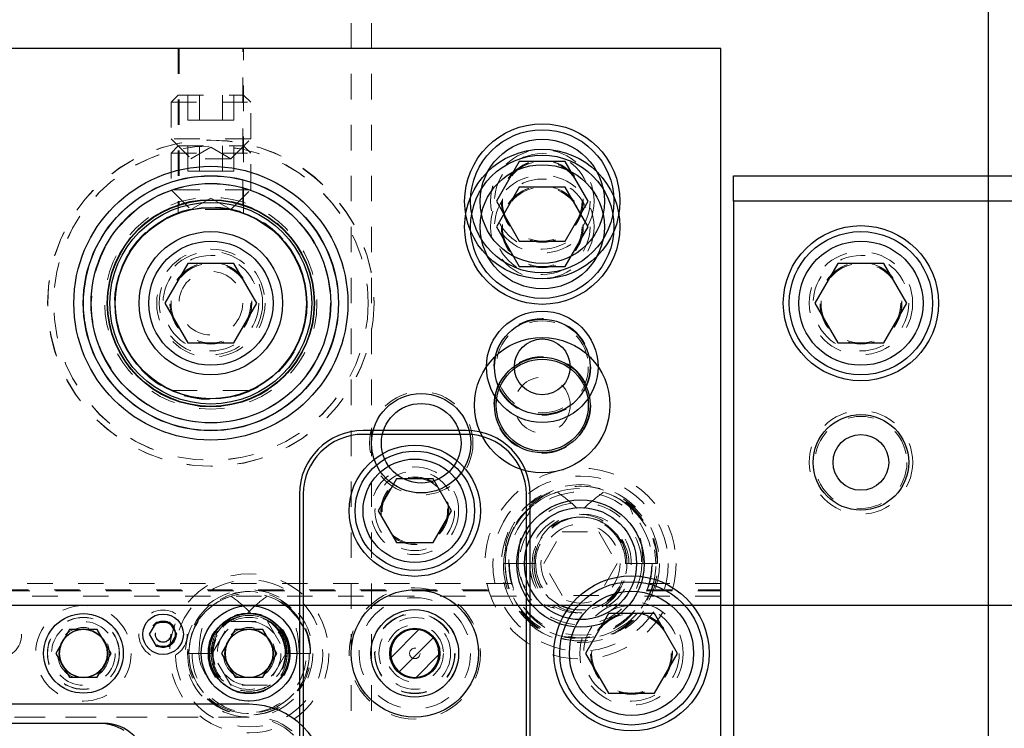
# Model space of a CAD drawing. Header units: inches. Extents: x 1802 to 2468, y -208 to -72.
# Tile 237 of 256: x 2006.64 to 2010.5, y -86.91 to -84.13. Entities that reach past the tile are written whole.
import ezdxf

# ---------------------------------------------------------------- set-up
doc = ezdxf.new("R2010")
doc.units = ezdxf.units.IN
doc.header["$LTSCALE"] = 0.5
doc.header["$MEASUREMENT"] = 0
doc.linetypes.add('HIDDEN', pattern=[0.225, 0.15, -0.075])
for name, color, linetype in [('APP-M-S', 30, 'Continuous'), ('APP-M-S2', 1, 'Continuous'), ('DIE-M-S', 8, 'Continuous'), ('DIE-M-S2', 1, 'Continuous'), ('DIE-M-S3', 8, 'Continuous'), ('DSS-M-S', 53, 'Continuous'), ('DST-M-S', 53, 'Continuous'), ('PAD-M-S', 135, 'Continuous'), ('PBU-M-S', 8, 'Continuous'), ('PUN-M-S', 8, 'Continuous'), ('RAI-M-S', 8, 'Continuous'), ('ST1-M-S', 193, 'Continuous'), ('ST2-M-S', 193, 'Continuous'), ('SVD-M-S', 8, 'Continuous'), ('SVE-M-S', 8, 'Continuous'), ('SVF-M-S', 8, 'Continuous')]:
    doc.layers.add(name, color=color, linetype=linetype)

msp = doc.modelspace()

# ---------------------------------------------------------------- hatches: boundary and pattern name
at = {"layer": 'APP-M-S2'}
h = msp.add_hatch(dxfattribs=at)
h.set_pattern_fill('ANSI31', color=256, scale=0.5, style=0)
h.set_pattern_definition([(45, (70.28118, 1e-14), (-0.0441941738, 0.0441941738), [])])
h.paths.add_polyline_path([(2008.18748, -86.7126, 1), (2008.18748, -86.5236, 1)])
h.paths.add_polyline_path([(2008.18748, -89.9626, 1), (2008.18748, -89.7736, 1)])
h.paths.add_polyline_path([(2007.48465, -89.42298), (2007.48465, -88.34298, 0.4142136), (2007.46965, -88.32798), (2007.41178, -88.32798, 0.6707333), (2007.38369, -88.39647, -0.2007469), (2007.38965, -88.41071), (2007.38965, -89.42298, 0.4142136), (2007.40465, -89.43798), (2007.46965, -89.43798, 0.4142136)])
h.paths.add_polyline_path([(2007.03532, -89.42298), (2007.03532, -88.41071, -0.2007469), (2007.04128, -88.39647, 0.6707333), (2007.01319, -88.32798), (2006.95532, -88.32798, 0.4142136), (2006.94032, -88.34298), (2006.94032, -89.42298, 0.4142136), (2006.95532, -89.43798), (2007.02032, -89.43798, 0.4142136)])
h.paths.add_polyline_path([(2006.83465, -88.14322), (2006.83465, -87.06322, 0.4142136), (2006.81965, -87.04822), (2006.75465, -87.04822, 0.4142136), (2006.73965, -87.06322), (2006.73965, -88.07549, -0.2007469), (2006.73369, -88.08974, 0.6707333), (2006.76178, -88.15822), (2006.81965, -88.15822, 0.4142136)])
h.paths.add_polyline_path([(2006.38532, -88.07549), (2006.38532, -87.06322, 0.4142136), (2006.37032, -87.04822), (2006.30532, -87.04822, 0.4142136), (2006.29032, -87.06322), (2006.29032, -88.14322, 0.4142136), (2006.30532, -88.15822), (2006.36319, -88.15822, 0.6707333), (2006.39128, -88.08974, -0.2007469)])
h.paths.add_polyline_path([(2005.49685, -89.73111), (2005.53511, -89.5553, 0.0536198), (2005.53965, -89.51311), (2005.53965, -89.4836, 0.4142136), (2005.51965, -89.4636), (2005.45465, -89.4636, 0.4142136), (2005.43965, -89.4786), (2005.43965, -89.51311, -0.0536198), (2005.4374, -89.53403), (2005.39914, -89.70985, -0.3527589), (2005.35105, -89.7486), (2005.17392, -89.7486, -0.3527589), (2005.12583, -89.70985), (2005.08757, -89.53403, -0.0536198), (2005.08532, -89.51311), (2005.08532, -89.4786, 0.4142136), (2005.07032, -89.4636), (2005.00532, -89.4636, 0.4142136), (2004.98532, -89.4836), (2004.98532, -89.51311, 0.0536198), (2004.98986, -89.5553), (2005.02812, -89.73111, 0.3527589), (2005.17392, -89.8486), (2005.35105, -89.8486, 0.3527589)])
h.paths.add_polyline_path([(2005.49685, -86.75509, 0.3527589), (2005.35105, -86.63761), (2005.17392, -86.63761, 0.3527589), (2005.02812, -86.75509), (2004.98986, -86.9309, 0.0536198), (2004.98532, -86.9731), (2004.98532, -87.00261, 0.4142136), (2005.00532, -87.02261), (2005.07032, -87.02261, 0.4142136), (2005.08532, -87.00761), (2005.08532, -86.9731, -0.0536198), (2005.08757, -86.95217), (2005.12583, -86.77636, -0.3527589), (2005.17392, -86.73761), (2005.35105, -86.73761, -0.3527589), (2005.39914, -86.77636), (2005.4374, -86.95217, -0.0536198), (2005.43965, -86.9731), (2005.43965, -87.00761, 0.4142136), (2005.45465, -87.02261), (2005.51965, -87.02261, 0.4142136), (2005.53965, -87.00261), (2005.53965, -86.9731, 0.0536198), (2005.53511, -86.9309)])

# ---------------------------------------------------------------- linework, layer by layer
at = {"layer": 'APP-M-S', "linetype": 'Continuous', "lineweight": 25}
for p, q in [((2006.88748, -86.4306), (2006.23748, -86.4306)), ((2007.53748, -86.4306), (2006.88748, -86.4306)), ((2008.18748, -86.4306), (2007.53748, -86.4306)), ((2008.83748, -86.4306), (2008.18748, -86.4306)), ((2018.83748, -86.4306), (2008.83748, -86.4306))]:
    msp.add_line(p, q, dxfattribs=at)
for centre, start, end in [((2006.88748, -86.6181), 90, 270), ((2006.88748, -86.6181), 270, 90), ((2007.53748, -86.6181), 90, 270), ((2007.53748, -86.6181), 270, 90), ((2008.18748, -86.6181), 90, 270), ((2008.18748, -86.6181), 270, 90)]:
    msp.add_arc(centre, 0.0945, start, end, dxfattribs=at)
at = {"layer": 'DIE-M-S', "linetype": 'Continuous', "lineweight": 25}
for p, q in [((2009.38748, -84.2431), (1994.88748, -84.2431)), ((2009.38748, -91.7931), (2009.38748, -84.2431)), ((2006.96748, -86.8931), (2006.15748, -86.8931))]:
    msp.add_line(p, q, dxfattribs=at)
for centre, radius in [((2008.68748, -84.8431), 0.3045), ((2007.38748, -85.2431), 0.5006), ((2008.68748, -85.4931), 0.21875), ((2008.68748, -85.4931), 0.1875), ((2008.21248, -85.7931), 0.195), ((2008.21248, -85.7931), 0.15625), ((2008.18748, -86.6181), 0.25), ((2007.53748, -86.6181), 0.1875), ((2006.88748, -86.6181), 0.09475)]:
    msp.add_circle(centre, radius, dxfattribs=at)
at = {"layer": 'DIE-M-S', "linetype": 'HIDDEN', "lineweight": 18}
for centre, radius in [((2007.38748, -85.2431), 0.64), ((2008.68748, -84.8431), 0.203)]:
    msp.add_circle(centre, radius, dxfattribs=at)
at = {"layer": 'DIE-M-S', "linetype": 'Continuous', "lineweight": 25}
msp.add_arc((2006.96748, -87.0631), 0.17, 2.87249, 90, dxfattribs=at)
at = {"layer": 'DIE-M-S2', "linetype": 'Continuous', "lineweight": 25}
msp.add_line((2006.94748, -86.8931), (2006.17748, -86.8931), dxfattribs=at)
for radius in [0.25, 0.09835]:
    msp.add_circle((2008.18748, -86.6181), radius, dxfattribs=at)
at = {"layer": 'DIE-M-S2', "linetype": 'HIDDEN', "lineweight": 18}
msp.add_circle((2008.18748, -86.6181), 0.11238, dxfattribs=at)
at = {"layer": 'DIE-M-S2', "linetype": 'Continuous', "lineweight": 25}
msp.add_arc((2006.94748, -87.0831), 0.19, 58.24314, 90, dxfattribs=at)
at = {"layer": 'DIE-M-S3', "linetype": 'HIDDEN', "lineweight": 18}
for centre, radius in [((2007.38748, -85.2431), 0.40625), ((2008.68748, -85.4931), 0.19), ((2008.21248, -85.7931), 0.20312), ((2008.83748, -86.2656), 0.34375), ((2008.83748, -86.2656), 0.31), ((2008.83748, -86.2656), 0.24), ((2008.83748, -86.2656), 0.155), ((2007.53748, -86.6181), 0.28906), ((2007.53748, -86.6181), 0.25), ((2008.18748, -86.6181), 0.14062), ((2006.88748, -86.6181), 0.125), ((2007.53748, -86.6181), 0.125)]:
    msp.add_circle(centre, radius, dxfattribs=at)
at = {"layer": 'DIE-M-S3', "linetype": 'Continuous', "lineweight": 25}
for centre, radius in [((2008.83748, -86.2656), 0.25), ((2008.83748, -86.2656), 0.22), ((2007.53748, -86.6181), 0.1575), ((2007.53748, -86.6181), 0.09475)]:
    msp.add_circle(centre, radius, dxfattribs=at)
at = {"layer": 'DSS-M-S', "linetype": 'Continuous', "lineweight": 25}
msp.add_line((2010.43748, -84.7431), (2010.43748, -78.2431), dxfattribs=at)
at = {"layer": 'DSS-M-S', "linetype": 'HIDDEN', "lineweight": 18}
for p, q in [((2007.93748, -79.7431), (2007.93748, -93.62615)), ((2008.01748, -79.7431), (2008.01748, -96.7431))]:
    msp.add_line(p, q, dxfattribs=at)
for centre, radius in [((2008.68748, -84.8431), 0.15625), ((2009.93748, -85.2431), 0.15625), ((2007.53748, -86.6181), 0.28905), ((2006.88748, -86.6181), 0.1405), ((2008.18748, -86.6181), 0.15625)]:
    msp.add_circle(centre, radius, dxfattribs=at)
at = {"layer": 'DST-M-S', "linetype": 'Continuous', "lineweight": 25}
for p, q in [((2010.43748, -98.2431), (2010.43748, -78.2431)), ((2008.38998, -85.7431), (2007.98498, -85.7431)), ((2008.38998, -85.7581), (2007.98498, -85.7581)), ((2007.73498, -85.9931), (2007.73498, -87.2431)), ((2007.74998, -85.9931), (2007.74998, -87.2431)), ((2008.62498, -87.2431), (2008.62498, -85.9931)), ((2008.63998, -87.2431), (2008.63998, -85.9931))]:
    msp.add_line(p, q, dxfattribs=at)
for centre, radius in [((2008.68748, -84.9431), 0.3045), ((2007.38748, -85.2431), 0.5375), ((2007.38748, -85.2431), 0.40625), ((2008.68748, -85.6431), 0.1875), ((2008.18748, -86.0581), 0.2575), ((2009.03748, -86.6181), 0.3045)]:
    msp.add_circle(centre, radius, dxfattribs=at)
at = {"layer": 'DST-M-S', "linetype": 'HIDDEN', "lineweight": 18}
for centre, radius in [((2008.68748, -84.9431), 0.203), ((2008.18748, -86.0581), 0.172), ((2008.18748, -86.0581), 0.1285), ((2008.18748, -86.6181), 0.2578), ((2009.03748, -86.6181), 0.203)]:
    msp.add_circle(centre, radius, dxfattribs=at)
at = {"layer": 'DST-M-S', "linetype": 'Continuous', "lineweight": 25}
for centre, radius, start, end in [((2007.98498, -85.9931), 0.25, 90, 180), ((2008.38998, -85.9931), 0.25, 0, 90), ((2007.98498, -85.9931), 0.235, 90, 180), ((2008.38998, -85.9931), 0.235, 0, 90)]:
    msp.add_arc(centre, radius, start, end, dxfattribs=at)
at = {"layer": 'PAD-M-S', "linetype": 'HIDDEN', "lineweight": 18}
for p, q in [((2006.21748, -86.8681), (2007.55748, -86.8681)), ((2007.53748, -86.8681), (2006.23748, -86.8681))]:
    msp.add_line(p, q, dxfattribs=at)
for centre, radius in [((2007.38748, -85.2431), 0.6405), ((2007.38748, -85.2431), 0.5006), ((2008.68748, -84.9431), 0.15625), ((2009.03748, -86.6181), 0.15625)]:
    msp.add_circle(centre, radius, dxfattribs=at)
for centre, radius in [((2007.53748, -87.1181), 0.25), ((2007.55748, -87.0981), 0.23)]:
    msp.add_arc(centre, radius, 0, 90, dxfattribs=at)
at = {"layer": 'PBU-M-S', "linetype": 'HIDDEN', "lineweight": 18}
for p, q in [((2007.26248, -84.2431), (1997.51248, -84.2431)), ((2007.26248, -84.2431), (2007.26248, -84.85656)), ((2007.51248, -84.2431), (2007.26248, -84.2431)), ((2007.51248, -84.85656), (2007.51248, -84.2431)), ((2009.38748, -84.2431), (2007.51248, -84.2431)), ((2009.38748, -92.2431), (2009.38748, -84.2431))]:
    msp.add_line(p, q, dxfattribs=at)
for centre, radius in [((2008.68748, -85.6431), 0.19), ((2008.18748, -86.6181), 0.25781)]:
    msp.add_circle(centre, radius, dxfattribs=at)
at = {"layer": 'PUN-M-S', "linetype": 'HIDDEN', "lineweight": 18}
for radius in [0.21875, 0.15625, 0.09475, 0.0205]:
    msp.add_circle((2008.18748, -86.6181), radius, dxfattribs=at)
at = {"layer": 'RAI-M-S', "linetype": 'Continuous', "lineweight": 25}
for p, q in [((2009.43748, -84.7431), (2016.33748, -84.7431)), ((2009.43748, -84.8431), (2009.43748, -84.7431)), ((2009.43748, -84.8431), (2009.43748, -91.6431)), ((2016.33748, -84.8431), (2009.43748, -84.8431))]:
    msp.add_line(p, q, dxfattribs=at)
at = {"layer": 'RAI-M-S', "linetype": 'HIDDEN', "lineweight": 18}
msp.add_line((2010.43748, -91.7431), (2010.43748, -84.7431), dxfattribs=at)
at = {"layer": 'RAI-M-S', "linetype": 'Continuous', "lineweight": 25}
for centre, radius in [((2009.93748, -85.2431), 0.3045), ((2009.93748, -85.8681), 0.1875)]:
    msp.add_circle(centre, radius, dxfattribs=at)
at = {"layer": 'RAI-M-S', "linetype": 'HIDDEN', "lineweight": 18}
for centre, radius in [((2009.93748, -85.2431), 0.203), ((2009.93748, -85.8681), 0.20312)]:
    msp.add_circle(centre, radius, dxfattribs=at)
at = {"layer": 'ST1-M-S', "linetype": 'Continuous', "lineweight": 25}
for p, q in [((2009.38748, -84.2431), (1994.13748, -84.2431)), ((2009.38748, -92.2431), (2009.38748, -84.2431)), ((2007.53748, -86.8181), (2006.23748, -86.8181))]:
    msp.add_line(p, q, dxfattribs=at)
at = {"layer": 'ST1-M-S', "linetype": 'HIDDEN', "lineweight": 18}
for p, q in [((2007.25898, -84.2431), (2007.25898, -84.88903)), ((2007.51598, -84.88897), (2007.51598, -84.2431)), ((2008.56686, -86.3431), (2005.74012, -86.3431)), ((2009.38748, -86.3431), (2009.10811, -86.3431)), ((2005.77246, -86.3681), (2008.57531, -86.3681)), ((2005.77736, -86.3731), (2008.57732, -86.3731)), ((2008.58651, -86.3931), (2005.7936, -86.3931)), ((2009.38748, -86.3931), (2009.08845, -86.3931)), ((2009.09765, -86.3731), (2009.38748, -86.3731)), ((2009.09966, -86.3681), (2009.38748, -86.3681))]:
    msp.add_line(p, q, dxfattribs=at)
for centre, radius in [((2007.38748, -85.2431), 0.41625), ((2007.38748, -85.2431), 0.37625), ((2008.83748, -86.2656), 0.2815), ((2006.88748, -86.6181), 0.10156), ((2007.19998, -86.5431), 0.0315), ((2007.19998, -86.5431), 0.031), ((2007.53748, -86.6181), 0.10156)]:
    msp.add_circle(centre, radius, dxfattribs=at)
at = {"layer": 'ST1-M-S', "linetype": 'Continuous', "lineweight": 25}
for centre, radius in [((2008.68748, -85.6431), 0.26565), ((2006.88748, -86.6181), 0.15625), ((2007.19998, -86.5431), 0.0795), ((2007.53748, -86.6181), 0.15625), ((2008.18748, -86.6181), 0.17188), ((2008.18748, -86.6181), 0.17185), ((2008.18748, -86.6181), 0.09565)]:
    msp.add_circle(centre, radius, dxfattribs=at)
msp.add_arc((2007.53748, -87.1181), 0.3, 0, 90, dxfattribs=at)
at = {"layer": 'ST2-M-S', "linetype": 'HIDDEN', "lineweight": 18}
msp.add_line((2007.23382, -85.58654), (2007.54114, -85.58654), dxfattribs=at)
for centre, radius in [((2007.38748, -85.2431), 0.469), ((2007.38748, -85.2431), 0.40725), ((2007.38748, -85.2431), 0.406), ((2007.38748, -85.2431), 0.37625), ((2007.38748, -85.2431), 0.375), ((2007.38748, -85.2431), 0.2125), ((2007.38748, -85.2431), 0.15625), ((2007.38748, -85.2431), 0.125), ((2006.88748, -86.6181), 0.1415), ((2007.53748, -86.6181), 0.1415), ((2006.88748, -86.6181), 0.09375), ((2007.53748, -86.6181), 0.09375)]:
    msp.add_circle(centre, radius, dxfattribs=at)
at = {"layer": 'SVD-M-S', "linetype": 'Continuous', "lineweight": 25}
for p, q in [((2008.59742, -84.6871), (2008.50735, -84.8431)), ((2008.77755, -84.6871), (2008.59742, -84.6871)), ((2008.86762, -84.8431), (2008.77755, -84.6871)), ((2008.50735, -84.8431), (2008.59742, -84.9991)), ((2008.77755, -84.9991), (2008.86762, -84.8431)), ((2008.59742, -84.9991), (2008.77755, -84.9991)), ((2009.84742, -85.0871), (2009.75735, -85.2431)), ((2010.02755, -85.0871), (2009.84742, -85.0871)), ((2010.11762, -85.2431), (2010.02755, -85.0871)), ((2009.75735, -85.2431), (2009.84742, -85.3991)), ((2010.02755, -85.3991), (2010.11762, -85.2431)), ((2009.84742, -85.3991), (2010.02755, -85.3991))]:
    msp.add_line(p, q, dxfattribs=at)
at = {"layer": 'SVD-M-S', "linetype": 'HIDDEN', "lineweight": 18}
for p, q in [((2009.03659, -86.04751), (2009.01967, -86.03319)), ((2008.69315, -86.2656), (2008.76531, -86.1406)), ((2008.76531, -86.1406), (2008.90965, -86.1406)), ((2008.90965, -86.1406), (2008.98182, -86.2656)), ((2008.99065, -86.16695), (2008.99637, -86.18923)), ((2008.55896, -86.2656), (2008.53522, -86.2656)), ((2008.6553, -86.2656), (2008.54217, -86.2656)), ((2008.54217, -86.2656), (2008.6553, -86.2656)), ((2008.66224, -86.2656), (2008.55896, -86.2656)), ((2008.76531, -86.3906), (2008.69315, -86.2656)), ((2008.98182, -86.2656), (2008.90965, -86.3906)), ((2009.01428, -86.2656), (2009.01272, -86.2656)), ((2009.01967, -86.2656), (2009.01428, -86.2656)), ((2009.02728, -86.2656), (2009.01967, -86.2656)), ((2009.08244, -86.2656), (2009.02728, -86.2656)), ((2009.1328, -86.2656), (2009.08244, -86.2656)), ((2009.13818, -86.2656), (2009.1328, -86.2656)), ((2009.13818, -86.2656), (2009.13974, -86.2656)), ((2008.90965, -86.3906), (2008.76531, -86.3906)), ((2007.6963, -86.44362), (2007.68655, -86.43522)), ((2007.39315, -86.6181), (2007.46531, -86.4931)), ((2007.46531, -86.4931), (2007.60965, -86.4931)), ((2007.60965, -86.4931), (2007.68182, -86.6181)), ((2007.65929, -86.53218), (2007.66342, -86.5466)), ((2007.3137, -86.6181), (2007.29627, -86.6181)), ((2007.38842, -86.6181), (2007.30155, -86.6181)), ((2007.30155, -86.6181), (2007.38842, -86.6181)), ((2007.39369, -86.6181), (2007.3137, -86.6181)), ((2007.46531, -86.7431), (2007.39315, -86.6181)), ((2007.68182, -86.6181), (2007.60965, -86.7431)), ((2007.68281, -86.6181), (2007.68127, -86.6181)), ((2007.68655, -86.6181), (2007.68281, -86.6181)), ((2007.69227, -86.6181), (2007.68655, -86.6181)), ((2007.73452, -86.6181), (2007.69227, -86.6181)), ((2007.77342, -86.6181), (2007.73452, -86.6181)), ((2007.77716, -86.6181), (2007.77342, -86.6181)), ((2007.77716, -86.6181), (2007.77869, -86.6181)), ((2007.60965, -86.7431), (2007.46531, -86.7431))]:
    msp.add_line(p, q, dxfattribs=at)
at = {"layer": 'SVD-M-S', "linetype": 'Continuous', "lineweight": 25}
for centre, radius in [((2008.68748, -84.8431), 0.28125), ((2008.68748, -84.8431), 0.24375), ((2007.38748, -85.2431), 0.5), ((2007.38748, -85.2431), 0.47), ((2007.38748, -85.2431), 0.396), ((2007.38748, -85.2431), 0.376), ((2009.93748, -85.2431), 0.28125), ((2009.93748, -85.2431), 0.24375), ((2008.68748, -85.4931), 0.1095), ((2009.93748, -85.8681), 0.1095)]:
    msp.add_circle(centre, radius, dxfattribs=at)
at = {"layer": 'SVD-M-S', "linetype": 'HIDDEN', "lineweight": 18}
for centre, radius in [((2007.38748, -85.2431), 0.61719), ((2008.68748, -84.8431), 0.1875), ((2008.68748, -84.8431), 0.16072), ((2008.68748, -84.8431), 0.16045), ((2008.68748, -84.8431), 0.15993), ((2007.38748, -85.2431), 0.406), ((2007.38748, -85.2431), 0.37821), ((2009.93748, -85.2431), 0.1875), ((2009.93748, -85.2431), 0.16072), ((2009.93748, -85.2431), 0.16045), ((2009.93748, -85.2431), 0.15993), ((2008.68748, -85.4931), 0.1805), ((2009.93748, -85.8681), 0.1805), ((2008.83748, -86.2656), 0.375), ((2007.53748, -86.6181), 0.3125)]:
    msp.add_circle(centre, radius, dxfattribs=at)
for centre, radius, start, end in [((2008.83312, -86.25904), 0.29797, 32.96864, 181.26136), ((2008.84096, -86.26063), 0.29883, 359.04604, 180.95396), ((2008.83748, -86.2656), 0.29531, 51.90762, 0), ((2008.83474, -86.2636), 0.29257, 107.48862, 180.39168), ((2008.84431, -86.25749), 0.28553, 46.10721, 72.9246), ((2008.82909, -86.26237), 0.19061, 359.02938, 180.97062), ((2008.84588, -86.26237), 0.19061, 359.02938, 180.97062), ((2008.83538, -86.26323), 0.1801, 82.16438, 180.75568), ((2008.83748, -86.2656), 0.18219, 32.78425, 0), ((2008.84242, -86.26193), 0.17923, 98.79248, 156.07037), ((2008.83958, -86.26323), 0.1801, 359.24432, 97.83562), ((2008.83254, -86.26193), 0.17923, 23.92963, 81.20752), ((2008.83748, -86.2656), 0.18219, 0, 31.55865), ((2008.83401, -86.27058), 0.29883, 179.04604, 0.95396), ((2008.84096, -86.27058), 0.29883, 179.04604, 0.95396), ((2008.82909, -86.27038), 0.28696, 179.04604, 0.95396), ((2008.84588, -86.27038), 0.28696, 179.04604, 0.95396), ((2008.82909, -86.26883), 0.19061, 179.02938, 0.97062), ((2008.84443, -86.2664), 0.20592, 179.77904, 237.84949), ((2008.83401, -86.26863), 0.17874, 179.02938, 0.97062), ((2008.84588, -86.26883), 0.19061, 179.02938, 0.97062), ((2008.84096, -86.26863), 0.17874, 179.02938, 0.97062), ((2007.53418, -86.61325), 0.23795, 32.8249, 181.16744), ((2007.54012, -86.61437), 0.2386, 359.10504, 180.89496), ((2007.53548, -86.61663), 0.23394, 107.13741, 180.35997), ((2007.53748, -86.6181), 0.23594, 50.81783, 0), ((2007.54133, -86.61413), 0.231, 28.08297, 73.11631), ((2007.53141, -86.61583), 0.15516, 359.16036, 180.83964), ((2007.54356, -86.61583), 0.15516, 359.16036, 180.83964), ((2007.53593, -86.61637), 0.14752, 83.1893, 180.673), ((2007.53748, -86.6181), 0.14906, 35.19724, 0), ((2007.54103, -86.61505), 0.14646, 97.64464, 152.1374), ((2007.53904, -86.61637), 0.14752, 359.327, 96.8107), ((2007.53394, -86.61505), 0.14646, 27.8626, 82.35536), ((2007.53748, -86.6181), 0.14906, 0, 33.04852), ((2007.53485, -86.62183), 0.2386, 179.10504, 0.89496), ((2007.54012, -86.62183), 0.2386, 179.10504, 0.89496), ((2007.53141, -86.62184), 0.22989, 179.06828, 0.93172), ((2007.54356, -86.62184), 0.22989, 179.06828, 0.93172), ((2007.53141, -86.62038), 0.15516, 179.16036, 0.83964), ((2007.54254, -86.61865), 0.16627, 179.81068, 236.59108), ((2007.54356, -86.62038), 0.15516, 179.16036, 0.83964), ((2007.53485, -86.62025), 0.14644, 179.16036, 0.83964), ((2007.54012, -86.62025), 0.14644, 179.16036, 0.83964)]:
    msp.add_arc(centre, radius, start, end, dxfattribs=at)
for centre, major_axis, ratio, start_param, end_param in [((2008.83479, -86.2656), (-0.29801, 0), 0.9770042, 5.3587861, 6.2831853), ((2008.84018, -86.2656), (0.29801, 0), 0.9770042, 0, 0.9243992), ((2008.83368, -86.2656), (-0.18599, 0), 0.9770042, 4.8128393, 6.2831853), ((2008.84129, -86.2656), (0.18599, 0), 0.9770042, 0, 1.470346), ((2008.84018, -86.2656), (-0.17949, 0), 0.9770042, 5.8325895, 6.2831853), ((2008.83479, -86.2656), (0.17949, 0), 0.9770042, 0, 0.4505959), ((2008.78688, -86.2656), (-0.19435, 0), 0.9353022, 0, 1.2997916), ((2008.87978, -86.2656), (0.2321, 0), 0.9661135, 3.1415927, 4.0379585), ((2007.53561, -86.6181), (-0.23781, 0), 0.9791612, 5.3798148, 6.2831853), ((2007.53935, -86.6181), (0.23781, 0), 0.9791612, 0, 0.9033705), ((2007.53462, -86.6181), (-0.15193, 0), 0.9791612, 4.7985517, 6.2831853), ((2007.54035, -86.6181), (0.15193, 0), 0.9791612, 0, 1.4846336), ((2007.53935, -86.6181), (-0.14719, 0), 0.9791612, 5.7641207, 6.2831853), ((2007.53561, -86.6181), (0.14719, 0), 0.9791612, 0, 0.5190646), ((2007.49596, -86.6181), (-0.15552, 0), 0.9360304, 0, 1.2773936), ((2007.5678, -86.6181), (0.1851, 0), 0.9704459, 3.1415927, 4.0294649)]:
    msp.add_ellipse(centre, major_axis=major_axis, ratio=ratio, start_param=start_param, end_param=end_param, dxfattribs=at)
for points, knots in [([(2008.74681, -85.98455), (2008.77015, -86.00221), (2008.81048, -86.03271), (2008.84528, -86.06936), (2008.85994, -86.0848)], [0, 0, 0, 0, 0.5786393, 1, 1, 1, 1]), ([(2008.92815, -85.98455), (2008.90482, -86.00221), (2008.86448, -86.03271), (2008.82969, -86.06936), (2008.81503, -86.0848)], [0, 0, 0, 0, 0.5786393, 1, 1, 1, 1]), ([(2008.59253, -86.2656), (2008.59427, -86.23342), (2008.59848, -86.15588), (2008.62789, -86.08375), (2008.64509, -86.04156)], [0, 0, 0, 0, 0.4150678, 1, 1, 1, 1]), ([(2009.02988, -86.04156), (2009.05282, -86.06558), (2009.09866, -86.11358), (2009.12879, -86.19594), (2009.13175, -86.24739), (2009.1328, -86.2656)], [0, 0, 0, 0, 0.3929294, 0.7851672, 1, 1, 1, 1]), ([(2009.08244, -86.2656), (2009.08069, -86.23342), (2009.07649, -86.15588), (2009.04708, -86.08375), (2009.02988, -86.04156)], [0, 0, 0, 0, 0.4150678, 1, 1, 1, 1]), ([(2007.46655, -86.39308), (2007.48551, -86.40755), (2007.51635, -86.43108), (2007.54311, -86.4591), (2007.55342, -86.46989)], [0, 0, 0, 0, 0.6148959, 1, 1, 1, 1]), ([(2007.60842, -86.39308), (2007.58946, -86.40755), (2007.55862, -86.43108), (2007.53185, -86.4591), (2007.52155, -86.46989)], [0, 0, 0, 0, 0.6148959, 1, 1, 1, 1]), ([(2007.34045, -86.6181), (2007.34187, -86.59199), (2007.34518, -86.531), (2007.3679, -86.47414), (2007.3809, -86.44162)], [0, 0, 0, 0, 0.42804719, 1, 1, 1, 1]), ([(2007.69407, -86.44162), (2007.71208, -86.46109), (2007.74807, -86.5), (2007.7706, -86.56492), (2007.77271, -86.60477), (2007.77342, -86.6181)], [0, 0, 0, 0, 0.3998432, 0.7991389, 1, 1, 1, 1]), ([(2007.73452, -86.6181), (2007.7331, -86.59199), (2007.72979, -86.531), (2007.70706, -86.47414), (2007.69407, -86.44162)], [0, 0, 0, 0, 0.4280472, 1, 1, 1, 1])]:
    msp.add_open_spline(points, degree=3, knots=knots, dxfattribs=at)
at = {"layer": 'SVE-M-S', "linetype": 'HIDDEN', "lineweight": 18}
for p, q in [((2007.25898, -84.42566), (2007.23123, -84.45341)), ((2007.25898, -84.42566), (2007.51598, -84.42566)), ((2007.2973, -84.52408), (2007.2973, -84.42566)), ((2007.34239, -84.52408), (2007.34239, -84.42566)), ((2007.43257, -84.52408), (2007.43257, -84.42566)), ((2007.47767, -84.52408), (2007.47767, -84.42566)), ((2007.54373, -84.45341), (2007.51598, -84.42566)), ((2007.23123, -84.45341), (2007.54373, -84.45341)), ((2007.23123, -84.45341), (2007.23123, -84.59741)), ((2007.54373, -84.59741), (2007.54373, -84.45341)), ((2007.2973, -84.52408), (2007.34239, -84.52408)), ((2007.34239, -84.52408), (2007.43257, -84.52408)), ((2007.43257, -84.52408), (2007.47767, -84.52408)), ((2007.54373, -84.59741), (2007.23123, -84.59741)), ((2007.23123, -84.59741), (2007.30948, -84.67566)), ((2007.25898, -84.62566), (2007.23123, -84.65341)), ((2007.25898, -84.62566), (2007.51598, -84.62566)), ((2007.2973, -84.72408), (2007.2973, -84.62566)), ((2007.34239, -84.72408), (2007.34239, -84.62566)), ((2007.43257, -84.72408), (2007.43257, -84.62566)), ((2007.46548, -84.67566), (2007.54373, -84.59741)), ((2007.47767, -84.72408), (2007.47767, -84.62566)), ((2007.54373, -84.65341), (2007.51598, -84.62566)), ((2007.23123, -84.65341), (2007.54373, -84.65341)), ((2007.23123, -84.65341), (2007.23123, -84.79741)), ((2007.38748, -84.63063), (2007.30948, -84.67566)), ((2007.46548, -84.67566), (2007.38748, -84.63063)), ((2007.54373, -84.79741), (2007.54373, -84.65341)), ((2007.46548, -84.67566), (2007.30948, -84.67566)), ((2007.2973, -84.72408), (2007.34239, -84.72408)), ((2007.34239, -84.72408), (2007.43257, -84.72408)), ((2007.43257, -84.72408), (2007.47767, -84.72408)), ((2007.54373, -84.79741), (2007.23123, -84.79741)), ((2007.23123, -84.79741), (2007.30948, -84.87566)), ((2007.46548, -84.87566), (2007.54373, -84.79741)), ((2007.38748, -84.83063), (2007.30948, -84.87566)), ((2007.46548, -84.87566), (2007.38748, -84.83063)), ((2007.46548, -84.87566), (2007.30948, -84.87566))]:
    msp.add_line(p, q, dxfattribs=at)
at = {"layer": 'SVE-M-S', "linetype": 'Continuous', "lineweight": 25}
for p, q in [((2007.29742, -85.0871), (2007.20735, -85.2431)), ((2007.47755, -85.0871), (2007.29742, -85.0871)), ((2007.56762, -85.2431), (2007.47755, -85.0871)), ((2007.20735, -85.2431), (2007.29742, -85.3991)), ((2007.47755, -85.3991), (2007.56762, -85.2431)), ((2007.29742, -85.3991), (2007.47755, -85.3991)), ((2007.17293, -86.49625), (2007.14589, -86.5431)), ((2007.22703, -86.49625), (2007.17293, -86.49625)), ((2007.25408, -86.5431), (2007.22703, -86.49625)), ((2006.83336, -86.52435), (2006.77923, -86.6181)), ((2006.94161, -86.52435), (2006.83336, -86.52435)), ((2006.99574, -86.6181), (2006.94161, -86.52435)), ((2007.14589, -86.5431), (2007.17293, -86.58995)), ((2007.22703, -86.58995), (2007.25408, -86.5431)), ((2007.48336, -86.52435), (2007.42923, -86.6181)), ((2007.59161, -86.52435), (2007.48336, -86.52435)), ((2007.64574, -86.6181), (2007.59161, -86.52435)), ((2007.17293, -86.58995), (2007.22703, -86.58995)), ((2006.77923, -86.6181), (2006.83336, -86.71185)), ((2006.94161, -86.71185), (2006.99574, -86.6181)), ((2007.42923, -86.6181), (2007.48336, -86.71185)), ((2007.59161, -86.71185), (2007.64574, -86.6181)), ((2006.83336, -86.71185), (2006.94161, -86.71185)), ((2007.48336, -86.71185), (2007.59161, -86.71185))]:
    msp.add_line(p, q, dxfattribs=at)
for centre, radius in [((2007.38748, -85.2431), 0.5), ((2007.38748, -85.2431), 0.28125), ((2007.38748, -85.2431), 0.24375), ((2006.88748, -86.6181), 0.15625), ((2007.19998, -86.5431), 0.0795), ((2007.53748, -86.6181), 0.15625)]:
    msp.add_circle(centre, radius, dxfattribs=at)
at = {"layer": 'SVE-M-S', "linetype": 'HIDDEN', "lineweight": 18}
for centre, radius in [((2007.38748, -85.2431), 0.20313), ((2007.38748, -85.2431), 0.1875), ((2007.38748, -85.2431), 0.16072), ((2007.38748, -85.2431), 0.16045), ((2007.38748, -85.2431), 0.15993), ((2006.88748, -86.6181), 0.1875), ((2007.53748, -86.6181), 0.1875), ((2006.54998, -86.5431), 0.095), ((2007.19998, -86.5431), 0.095), ((2007.19998, -86.5431), 0.05205), ((2007.19998, -86.5431), 0.05165), ((2007.19998, -86.5431), 0.04905), ((2007.19998, -86.5431), 0.0475), ((2007.19998, -86.5431), 0.03), ((2006.88748, -86.6181), 0.0935), ((2007.53748, -86.6181), 0.0935)]:
    msp.add_circle(centre, radius, dxfattribs=at)
at = {"layer": 'SVF-M-S', "linetype": 'Continuous', "lineweight": 25}
for p, q in [((2008.59742, -84.7871), (2008.50735, -84.9431)), ((2008.77755, -84.7871), (2008.59742, -84.7871)), ((2008.86762, -84.9431), (2008.77755, -84.7871)), ((2008.50735, -84.9431), (2008.59742, -85.0991)), ((2008.77755, -85.0991), (2008.86762, -84.9431)), ((2008.59742, -85.0991), (2008.77755, -85.0991)), ((2008.11531, -85.9331), (2008.04315, -86.0581)), ((2008.25965, -85.9331), (2008.11531, -85.9331)), ((2008.33182, -86.0581), (2008.25965, -85.9331)), ((2008.04315, -86.0581), (2008.11531, -86.1831)), ((2008.25965, -86.1831), (2008.33182, -86.0581)), ((2008.11531, -86.1831), (2008.25965, -86.1831)), ((2008.94742, -86.4621), (2008.85735, -86.6181)), ((2009.12755, -86.4621), (2008.94742, -86.4621)), ((2009.21762, -86.6181), (2009.12755, -86.4621)), ((2008.85735, -86.6181), (2008.94742, -86.7741)), ((2009.12755, -86.7741), (2009.21762, -86.6181)), ((2008.94742, -86.7741), (2009.12755, -86.7741))]:
    msp.add_line(p, q, dxfattribs=at)
at = {"layer": 'SVF-M-S', "linetype": 'HIDDEN', "lineweight": 18}
for centre, radius in [((2007.38748, -85.2431), 0.617), ((2007.38748, -85.2431), 0.5), ((2007.38748, -85.2431), 0.47), ((2008.68748, -84.9431), 0.1875), ((2008.68748, -84.9431), 0.16072), ((2008.68748, -84.9431), 0.16045), ((2008.68748, -84.9431), 0.15993), ((2008.68748, -85.6431), 0.1095), ((2008.18748, -86.0581), 0.15625), ((2008.18748, -86.0581), 0.13297), ((2008.18748, -86.0581), 0.1327), ((2008.18748, -86.0581), 0.13218), ((2008.18748, -86.6181), 0.25), ((2009.03748, -86.6181), 0.1875), ((2008.18748, -86.6181), 0.15781), ((2009.03748, -86.6181), 0.16072), ((2009.03748, -86.6181), 0.16045), ((2009.03748, -86.6181), 0.15993)]:
    msp.add_circle(centre, radius, dxfattribs=at)
at = {"layer": 'SVF-M-S', "linetype": 'Continuous', "lineweight": 25}
for centre, radius in [((2008.68748, -84.9431), 0.28125), ((2008.68748, -84.9431), 0.24375), ((2007.38748, -85.2431), 0.405), ((2007.38748, -85.2431), 0.375), ((2008.68748, -85.6431), 0.1805), ((2008.18748, -86.0581), 0.23438), ((2008.18748, -86.0581), 0.20313), ((2009.03748, -86.6181), 0.28125), ((2009.03748, -86.6181), 0.24375)]:
    msp.add_circle(centre, radius, dxfattribs=at)

doc.saveas('drawing.dxf')
